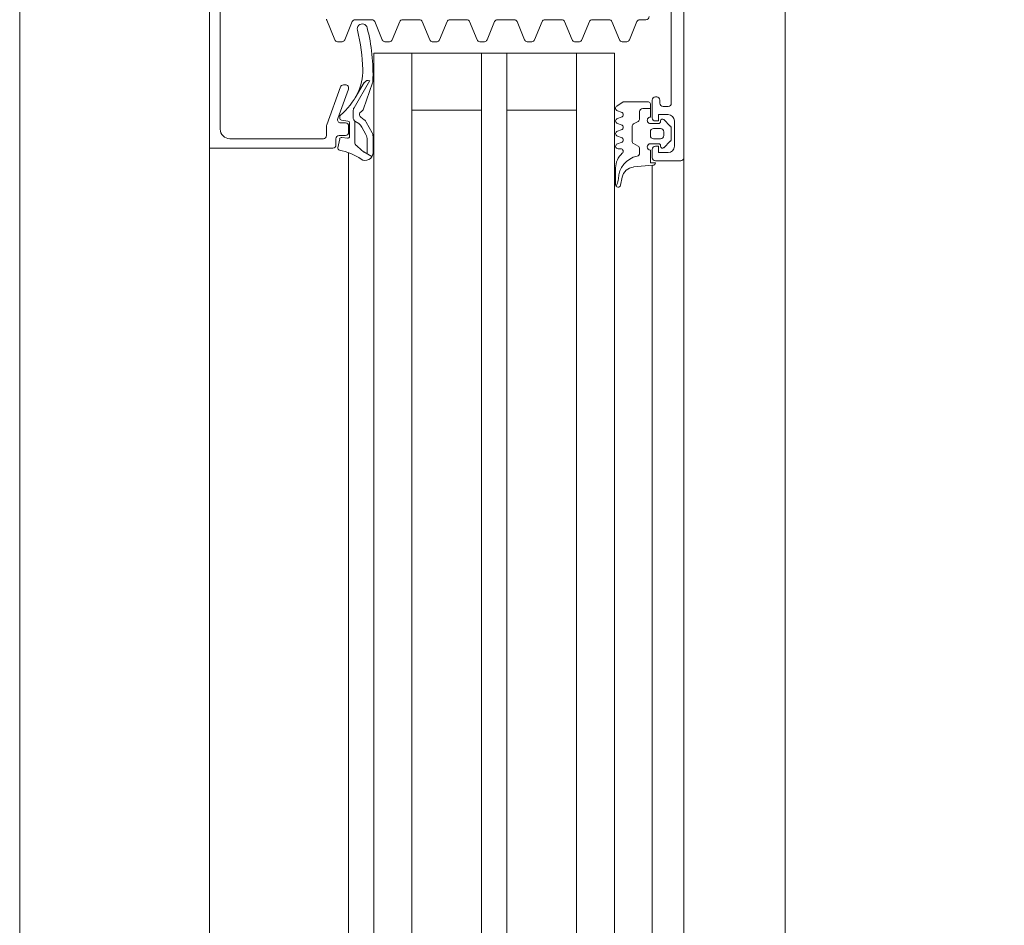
# Model space of a CAD drawing. Header units: centimetres. Extents: x -2424 to 2319, y 5 to 3760.
# Tile 21 of 117: x -577 to -562, y 1254 to 1268. Entities that reach past the tile are written whole.
import ezdxf

# ---------------------------------------------------------------- set-up
doc = ezdxf.new("R2010")
doc.units = ezdxf.units.CM
doc.linetypes.add('Dash', pattern=[60, 30, -30])
for name, color, linetype, lineweight in [('A-DETL-GENF', 92, 'Continuous', 9), ('A-DOOR', 31, 'Continuous', 13), ('A-DOOR-HDLN', 31, 'Continuous', 13), ('A-GLAZ-CWMG', 51, 'Continuous', 13)]:
    doc.layers.add(name, color=color, linetype=linetype, lineweight=lineweight)

msp = doc.modelspace()

# ---------------------------------------------------------------- linework, layer by layer
at = {"layer": 'A-DETL-GENF', "color": 251, "lineweight": 9}
for p, q in [((-574.233, 1130.826), (-574.233, 1283.326)), ((-566.733, 1282.426), (-566.733, 1131.726)), ((-572.033, 1262.326), (-572.033, 1241.976)), ((-571.633, 1262.326), (-571.633, 1241.976)), ((-571.033, 1262.326), (-571.033, 1241.976)), ((-569.933, 1262.326), (-569.933, 1241.976)), ((-569.533, 1262.326), (-569.533, 1241.976)), ((-568.433, 1262.326), (-568.433, 1241.976)), ((-567.833, 1262.326), (-567.833, 1241.976)), ((-567.233, 1262.326), (-567.233, 1241.976))]:
    msp.add_line(p, q, dxfattribs=at)
at = {"layer": 'A-DOOR', "color": 251, "lineweight": 9}
for p, q in [((-566.733, 1266.176), (-566.733, 1277.976)), ((-566.933, 1269.036), (-566.933, 1267.036)), ((-574.063, 1266.626), (-574.063, 1268.936)), ((-572.379, 1268.346), (-572.251, 1268.036)), ((-572.095, 1268.036), (-571.976, 1268.325)), ((-571.93, 1268.356), (-571.667, 1268.356)), ((-571.62, 1268.325), (-571.501, 1268.036)), ((-571.345, 1268.036), (-571.226, 1268.325)), ((-571.18, 1268.356), (-570.917, 1268.356)), ((-570.87, 1268.325), (-570.751, 1268.036)), ((-570.595, 1268.036), (-570.476, 1268.325)), ((-570.43, 1268.356), (-570.167, 1268.356)), ((-570.12, 1268.325), (-570.001, 1268.036)), ((-569.845, 1268.036), (-569.726, 1268.325)), ((-569.68, 1268.356), (-569.417, 1268.356)), ((-569.37, 1268.325), (-569.251, 1268.036)), ((-569.095, 1268.036), (-568.976, 1268.325)), ((-568.93, 1268.356), (-568.667, 1268.356)), ((-568.62, 1268.325), (-568.501, 1268.036)), ((-568.345, 1268.036), (-568.226, 1268.325)), ((-568.18, 1268.356), (-567.917, 1268.356)), ((-567.87, 1268.325), (-567.751, 1268.036)), ((-567.595, 1268.036), (-567.476, 1268.325)), ((-567.43, 1268.356), (-567.333, 1268.356)), ((-572.135, 1268.006), (-572.211, 1268.006)), ((-571.385, 1268.006), (-571.461, 1268.006)), ((-570.635, 1268.006), (-570.711, 1268.006)), ((-569.885, 1268.006), (-569.961, 1268.006)), ((-569.135, 1268.006), (-569.211, 1268.006)), ((-568.385, 1268.006), (-568.461, 1268.006)), ((-567.635, 1268.006), (-567.711, 1268.006)), ((-571.033, 1261.575), (-571.033, 1267.826)), ((-568.433, 1261.575), (-568.433, 1267.826)), ((-572.083, 1267.326), (-572.115, 1267.326)), ((-571.948, 1266.964), (-571.697, 1267.393)), ((-571.786, 1267.361), (-571.93, 1267.123)), ((-571.797, 1266.946), (-571.654, 1267.359)), ((-572.162, 1267.293), (-572.38, 1266.693)), ((-572.206, 1266.793), (-572.036, 1267.258)), ((-567.263, 1266.816), (-567.263, 1267.026)), ((-567.233, 1267.086), (-567.233, 1266.806)), ((-567.163, 1267.136), (-567.183, 1267.136)), ((-567.113, 1267.036), (-567.113, 1267.086)), ((-571.962, 1266.815), (-571.962, 1266.913)), ((-567.784, 1266.917), (-567.723, 1266.894)), ((-567.433, 1266.903), (-567.433, 1266.792)), ((-567.263, 1266.953), (-567.383, 1266.953)), ((-566.983, 1266.986), (-567.063, 1266.986)), ((-572.173, 1266.824), (-572.173, 1266.797)), ((-572.083, 1266.726), (-572.159, 1266.726)), ((-572.147, 1266.767), (-572.045, 1266.755)), ((-572.018, 1266.725), (-572.018, 1266.514)), ((-571.788, 1266.775), (-571.843, 1266.816)), ((-571.663, 1266.57), (-571.754, 1266.736)), ((-567.723, 1266.817), (-567.784, 1266.794)), ((-567.784, 1266.717), (-567.723, 1266.694)), ((-567.458, 1266.749), (-567.528, 1266.709)), ((-567.133, 1266.716), (-567.263, 1266.716)), ((-567.103, 1266.756), (-567.103, 1266.746)), ((-566.948, 1266.673), (-567.052, 1266.777)), ((-566.883, 1266.756), (-566.883, 1266.356)), ((-572.383, 1266.676), (-572.383, 1266.526)), ((-572.183, 1266.526), (-572.083, 1266.526)), ((-572.033, 1266.576), (-572.033, 1266.676)), ((-571.762, 1266.541), (-571.826, 1266.659)), ((-567.723, 1266.617), (-567.784, 1266.594)), ((-567.553, 1266.665), (-567.553, 1266.442)), ((-567.263, 1266.526), (-567.263, 1266.586)), ((-567.213, 1266.636), (-567.103, 1266.636)), ((-567.053, 1266.586), (-567.053, 1266.526)), ((-566.933, 1266.474), (-566.933, 1266.637)), ((-574.233, 1266.476), (-574.233, 1261.575)), ((-572.433, 1266.476), (-573.913, 1266.476)), ((-572.233, 1266.376), (-572.233, 1266.476)), ((-572.175, 1266.472), (-572.203, 1266.332)), ((-572.052, 1266.484), (-572.142, 1266.496)), ((-571.742, 1266.236), (-571.742, 1266.46)), ((-571.648, 1266.248), (-571.648, 1266.512)), ((-567.784, 1266.517), (-567.723, 1266.494)), ((-567.723, 1266.417), (-567.784, 1266.394)), ((-567.528, 1266.398), (-567.458, 1266.358)), ((-567.263, 1266.396), (-567.133, 1266.396)), ((-567.103, 1266.476), (-567.213, 1266.476)), ((-567.052, 1266.334), (-566.948, 1266.438)), ((-572.033, 1266.255), (-572.033, 1261.575)), ((-571.794, 1266.266), (-571.664, 1266.192)), ((-567.773, 1266.316), (-567.733, 1266.316)), ((-567.433, 1266.315), (-567.433, 1266.249)), ((-567.233, 1266.306), (-567.233, 1266.176)), ((-567.103, 1266.366), (-567.103, 1266.356)), ((-567.183, 1266.126), (-566.783, 1266.126)), ((-566.733, 1266.176), (-566.733, 1261.575)), ((-567.813, 1266.016), (-567.813, 1265.749)), ((-567.531, 1266.029), (-567.223, 1266.056)), ((-567.233, 1266.054), (-567.233, 1261.575)), ((-567.791, 1265.752), (-567.805, 1265.724)), ((-567.734, 1265.741), (-567.709, 1265.868))]:
    msp.add_line(p, q, dxfattribs=at)
at = {"layer": 'A-DOOR', "color": 251, "lineweight": 9, "flags": 128}
for points in [[(-574.113, 1269.176), (-574.113, 1269.276), (-574.233, 1269.276), (-574.233, 1266.326), (-572.283, 1266.326)], [(-571.633, 1261.575), (-571.633, 1267.826), (-567.833, 1267.826), (-567.833, 1261.575)], [(-571.033, 1266.926), (-569.933, 1266.926), (-569.933, 1267.826), (-569.933, 1261.575)], [(-568.433, 1266.926), (-569.533, 1266.926), (-569.533, 1267.826), (-569.533, 1261.575)], [(-567.293, 1267.056), (-567.693, 1267.056), (-567.793, 1266.99)], [(-567.183, 1266.756), (-567.133, 1266.756), (-567.133, 1266.856), (-566.983, 1266.856)], [(-571.874, 1266.715), (-571.937, 1266.752), (-571.937, 1266.416)], [(-567.183, 1266.096), (-567.263, 1266.096), (-567.263, 1266.296)], [(-566.983, 1266.256), (-567.133, 1266.256), (-567.133, 1266.356), (-567.183, 1266.356)]]:
    msp.add_lwpolyline(points, dxfattribs=at)
at = {"layer": 'A-DOOR', "color": 251, "lineweight": 9}
for centre, radius, start, end in [((-567.333, 1268.406), 0.05, 270, 0), ((-572.333, 1268.365), 0.05, 180, 202.5), ((-571.93, 1268.306), 0.05, 90, 157.5), ((-571.817, 1268.21), 0.08, 13.4704, 195.301), ((-571.667, 1268.306), 0.05, 22.5, 90), ((-571.18, 1268.306), 0.05, 90, 157.5), ((-570.917, 1268.306), 0.05, 22.5, 90), ((-570.43, 1268.306), 0.05, 90, 157.5), ((-570.167, 1268.306), 0.05, 22.5, 90), ((-569.68, 1268.306), 0.05, 90, 157.5), ((-569.417, 1268.306), 0.05, 22.5, 90), ((-568.93, 1268.306), 0.05, 90, 157.5), ((-568.667, 1268.306), 0.05, 22.5, 90), ((-568.18, 1268.306), 0.05, 90, 157.5), ((-567.917, 1268.306), 0.05, 22.5, 90), ((-567.43, 1268.306), 0.05, 90, 157.5), ((-574.642, 1267.493), 2.834, 1.5223, 14.2144), ((-574.642, 1267.493), 2.994, 357.8817, 14.2277), ((-572.205, 1268.056), 0.05, 202.5, 262.8548), ((-572.142, 1268.056), 0.05, 277.1452, 337.5), ((-571.455, 1268.056), 0.05, 202.5, 262.8548), ((-571.392, 1268.056), 0.05, 277.1452, 337.5), ((-570.705, 1268.056), 0.05, 202.5, 262.8548), ((-570.642, 1268.056), 0.05, 277.1452, 337.5), ((-569.955, 1268.056), 0.05, 202.5, 262.8548), ((-569.892, 1268.056), 0.05, 277.1452, 337.5), ((-569.205, 1268.056), 0.05, 202.5, 262.8548), ((-569.142, 1268.056), 0.05, 277.1452, 337.5), ((-568.455, 1268.056), 0.05, 202.5, 262.8548), ((-568.392, 1268.056), 0.05, 277.1452, 337.5), ((-567.705, 1268.056), 0.05, 202.5, 262.8548), ((-567.642, 1268.056), 0.05, 277.1452, 337.5), ((-572.609, 1267.547), 0.8, 333.6139, 1.5286), ((-572.115, 1267.276), 0.05, 90, 160), ((-572.083, 1267.276), 0.05, 340, 90), ((-571.722, 1267.322), 0.075, 69.9851, 148.8937), ((-571.73, 1267.385), 0.08, 340.9899, 357.8894), ((-572.915, 1267.717), 1.15, 310.8482, 332.8303), ((-567.293, 1267.026), 0.03, 0, 90), ((-567.183, 1267.086), 0.05, 90, 180), ((-567.163, 1267.086), 0.05, 0, 90), ((-567.063, 1267.036), 0.05, 180, 270), ((-566.983, 1267.036), 0.05, 270, 0), ((-572.143, 1266.824), 0.03, 130.8482, 180), ((-571.862, 1266.913), 0.1, 149.6164, 180), ((-571.813, 1266.856), 0.05, 116.9556, 233.6334), ((-571.872, 1266.972), 0.08, 296.9556, 340.9899), ((-567.773, 1266.956), 0.04, 119.9997, 255.0005), ((-567.733, 1266.856), 0.04, 285.0002, 74.9998), ((-567.383, 1266.903), 0.05, 90, 180), ((-566.983, 1266.756), 0.1, 0, 90), ((-572.333, 1266.676), 0.05, 160, 180), ((-572.159, 1266.776), 0.05, 160, 270), ((-572.143, 1266.797), 0.03, 180, 262.9436), ((-572.083, 1266.676), 0.05, 0, 90), ((-572.048, 1266.725), 0.03, 0, 82.9436), ((-571.886, 1266.809), 0.0764, 175.7355, 240.0671), ((-571.975, 1266.578), 0.17, 28.5366, 53.5366), ((-571.859, 1266.679), 0.12, 28.6334, 53.6334), ((-567.773, 1266.756), 0.04, 104.9996, 255.0004), ((-567.733, 1266.656), 0.04, 285.0002, 74.9998), ((-567.503, 1266.665), 0.05, 120, 180), ((-567.483, 1266.792), 0.05, 300, 0), ((-567.263, 1266.766), 0.05, 90.0006, 270.0006), ((-567.183, 1266.806), 0.05, 180, 270), ((-567.133, 1266.746), 0.03, 270, 0), ((-567.073, 1266.756), 0.03, 44.9981, 180.0001), ((-573.913, 1266.626), 0.15, 180, 270), ((-572.433, 1266.526), 0.05, 270, 0), ((-572.183, 1266.476), 0.05, 90, 180), ((-572.083, 1266.576), 0.05, 270, 0), ((-571.911, 1266.46), 0.17, 359.9272, 28.5366), ((-571.768, 1266.512), 0.12, 359.9961, 28.6334), ((-567.773, 1266.556), 0.04, 104.9996, 255.0004), ((-567.213, 1266.586), 0.05, 89.9989, 180.0011), ((-567.213, 1266.526), 0.05, 179.9989, 270.0011), ((-567.103, 1266.586), 0.05, 359.9979, 90.0021), ((-567.103, 1266.526), 0.05, 269.9979, 0.0021), ((-566.983, 1266.637), 0.05, 0, 45.0277), ((-572.283, 1266.376), 0.05, 270, 0), ((-572.146, 1266.466), 0.03, 81.882, 169.0059), ((-572.048, 1266.514), 0.03, 262.7923, 0), ((-571.877, 1266.416), 0.06, 180, 236.6979), ((-567.773, 1266.356), 0.04, 104.9997, 270.0002), ((-567.733, 1266.456), 0.04, 285.0002, 74.9998), ((-567.503, 1266.442), 0.05, 180, 240), ((-567.263, 1266.346), 0.05, 90, 270), ((-567.133, 1266.366), 0.03, 0, 90), ((-566.983, 1266.474), 0.05, 314.9798, 0), ((-572.173, 1266.326), 0.03, 167.6435, 258.5732), ((-572.367, 1265.365), 0.95, 55.949, 78.5732), ((-573.031, 1264.988), 1.777, 46.2734, 50.8645), ((-571.768, 1266.252), 0.12, 235.949, 358.0077), ((-571.774, 1266.3), 0.04, 224.9639, 240.3746), ((-567.513, 1266.016), 0.3, 130.3198, 180.0013), ((-567.733, 1266.276), 0.04, 310.3208, 90), ((-567.483, 1266.249), 0.05, 282.1266, 0), ((-567.483, 1266.315), 0.05, 0, 60), ((-567.183, 1266.306), 0.05, 90, 180), ((-567.073, 1266.356), 0.03, 180.0055, 314.9966), ((-566.983, 1266.356), 0.1, 270, 0), ((-567.389, 1265.829), 0.381, 102.6599, 178.1005), ((-567.183, 1266.176), 0.05, 180, 270), ((-567.223, 1266.096), 0.04, 270.0006, 359.9999), ((-566.783, 1266.176), 0.05, 270, 0), ((-567.513, 1265.829), 0.2, 95.0082, 168.9975), ((-567.773, 1265.749), 0.04, 179.9191, 348.9894), ((-568.111, 1265.875), 0.343, 338.9463, 354.3989)]:
    msp.add_arc(centre, radius, start, end, dxfattribs=at)
at = {"layer": 'A-DOOR-HDLN', "color": 251, "linetype": 'Dash', "lineweight": 9}
msp.add_arc((-565.733, 1279.526), 51.55, 270, 0, dxfattribs=at)
at = {"layer": 'A-GLAZ-CWMG', "color": 251, "lineweight": 9}
for p, q in [((-577.233, 1224.912), (-577.233, 1283.326)), ((-565.133, 1283.326), (-565.133, 1217.393))]:
    msp.add_line(p, q, dxfattribs=at)

doc.saveas('drawing.dxf')
